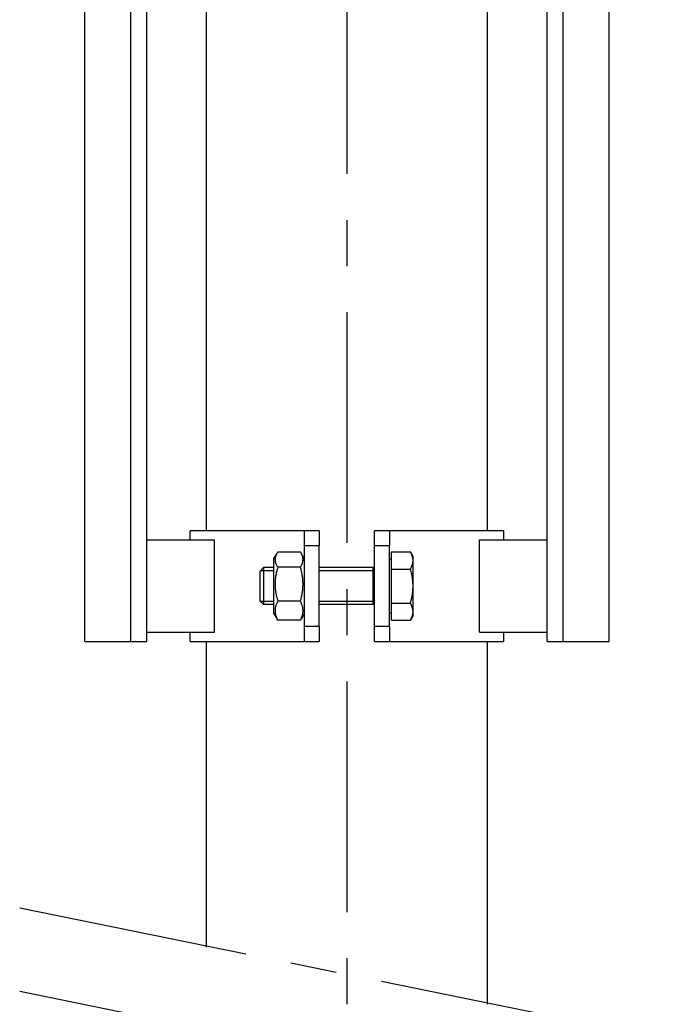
# Model space of a CAD drawing. Header units: millimetres. Extents: x 0 to 5940, y 0 to 4200.
# Tile 32 of 62: x 826 to 1003, y 2729 to 2996. Entities that reach past the tile are written whole.
import ezdxf

# ---------------------------------------------------------------- set-up
doc = ezdxf.new("R2010")
doc.units = ezdxf.units.MM
doc.header["$LTSCALE"] = 50
doc.linetypes.add('MITTE', pattern=[2, 1.25, -0.25, 0.25, -0.25])
for name, color, linetype in [('01-LINIE-025', 1, 'CONTINUOUS'), ('02-LINIE-035', 2, 'CONTINUOUS'), ('05-ACHSE', 1, 'MITTE')]:
    doc.layers.add(name, color=color, linetype=linetype)

# ---------------------------------------------------------------- blocks, each defined once
blk = doc.blocks.new('Hubmagnet_03')
at = {"layer": '02-LINIE-035'}
for p, q in [((-71.07, 207.5), (-71.07, 641.5)), ((-58.57, 207.5), (-58.57, 641.5)), ((-54.24, 207.5), (-54.24, 641.5)), ((54.24, 207.5), (54.24, 641.5)), ((58.57, 207.5), (58.57, 641.5)), ((71.07, 207.5), (71.07, 641.5)), ((-38.05, 237.5), (-38.05, 457.5)), ((38.05, 237.5), (38.05, 457.5)), ((-11.5, 237.5), (-42.5, 237.5)), ((-42.5, 235), (-42.5, 237.5)), ((-7.5, 237.5), (-11.5, 237.5)), ((-11.5, 233.5), (-11.5, 237.5)), ((-7.5, 237.5), (-7.5, 233.5)), ((11.5, 237.5), (7.5, 237.5)), ((7.5, 233.5), (7.5, 237.5)), ((42.5, 237.5), (11.5, 237.5)), ((11.5, 237.5), (11.5, 233.5)), ((42.5, 235), (42.5, 237.5)), ((-54.24, 235), (-35.86, 235)), ((-35.86, 210), (-35.86, 235)), ((35.86, 235), (54.24, 235)), ((35.86, 210), (35.86, 235)), ((-11.5, 233.5), (-7.5, 233.5)), ((-11.5, 211.5), (-11.5, 233.5)), ((-7.5, 211.5), (-7.5, 233.5)), ((7.5, 233.5), (11.5, 233.5)), ((7.5, 211.5), (7.5, 233.5)), ((11.5, 211.5), (11.5, 233.5)), ((-19.9, 229.8), (-18.96, 231.43)), ((-19.9, 229.8), (-19.9, 215.2)), ((-12.62, 231.72), (-18.78, 231.72)), ((-11.5, 229.8), (-12.44, 231.43)), ((12.1, 229.81), (11.5, 229.81)), ((12.1, 231.74), (17.19, 231.74)), ((12.1, 227.12), (12.1, 231.74)), ((17.9, 230.5), (17.19, 231.74)), ((17.9, 229.43), (17.9, 230.5)), ((-23.5, 226.58), (-22.58, 227.5)), ((-22.58, 227.5), (-22.58, 217.5)), ((-19.9, 227.5), (-22.58, 227.5)), ((-12.62, 227.62), (-18.78, 227.62)), ((7.5, 227.5), (-7.5, 227.5)), ((7, 227.5), (7, 217.5)), ((12.1, 227.12), (17.19, 227.12)), ((12.1, 217.88), (12.1, 227.12)), ((17.9, 222.5), (17.9, 229.43)), ((-23.5, 218.42), (-23.5, 226.58)), ((-19.9, 226.6), (-23.48, 226.6)), ((7, 226.6), (-7.5, 226.6)), ((17.9, 215.57), (17.9, 222.5)), ((-23.5, 218.42), (-22.58, 217.5)), ((-23.48, 218.4), (-19.9, 218.4)), ((-19.9, 217.5), (-22.58, 217.5)), ((-12.62, 218.4), (-18.78, 218.4)), ((-7.5, 218.4), (7, 218.4)), ((7.5, 217.5), (-7.5, 217.5)), ((12.1, 213.26), (12.1, 217.88)), ((12.1, 217.88), (17.19, 217.88)), ((-19.9, 215.2), (-18.96, 213.57)), ((-11.5, 215.2), (-12.44, 213.57)), ((12.1, 215.18), (11.5, 215.18)), ((17.9, 214.5), (17.19, 213.26)), ((17.9, 214.5), (17.9, 215.57)), ((-12.62, 213.28), (-18.78, 213.28)), ((-11.5, 207.5), (-11.5, 211.5)), ((-7.5, 211.5), (-11.5, 211.5)), ((-7.5, 211.5), (-7.5, 207.5)), ((7.5, 207.5), (7.5, 211.5)), ((11.5, 211.5), (7.5, 211.5)), ((11.5, 211.5), (11.5, 207.5)), ((12.1, 213.26), (17.19, 213.26)), ((-54.24, 210), (-35.86, 210)), ((-42.5, 207.5), (-42.5, 210)), ((35.86, 210), (54.24, 210)), ((42.5, 207.5), (42.5, 210)), ((-71.07, 207.5), (-58.57, 207.5)), ((-58.57, 207.5), (-54.24, 207.5)), ((-42.5, 207.5), (-11.5, 207.5)), ((-38.05, 124.64), (-38.05, 207.5)), ((-11.5, 207.5), (-7.5, 207.5)), ((7.5, 207.5), (11.5, 207.5)), ((11.5, 207.5), (42.5, 207.5)), ((38.05, 109.21), (38.05, 207.5)), ((54.24, 207.5), (58.57, 207.5)), ((58.57, 207.5), (71.07, 207.5))]:
    blk.add_line(p, q, dxfattribs=at)
for points, weights in [([(-18.78, 231.72), (-20.11, 229.67), (-18.78, 227.62)], [1, 1.15470053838, 1]), ([(-12.62, 227.62), (-11.29, 229.67), (-12.62, 231.72)], [1, 1.15470053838, 1]), ([(17.9, 229.43), (17.9, 230.5), (17.19, 231.74)], [1, 1.0379548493, 1]), ([(-18.78, 227.62), (-20.11, 223.01), (-18.78, 218.4)], [1, 1.15470053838, 1]), ([(-12.62, 218.4), (-11.29, 223.01), (-12.62, 227.62)], [1, 1.15470053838, 1]), ([(17.19, 227.12), (17.9, 228.36), (17.9, 229.43)], [1, 1.0379548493, 1]), ([(17.9, 222.5), (17.9, 224.64), (17.19, 227.12)], [1, 1.0379548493, 1]), ([(17.19, 217.88), (17.9, 220.36), (17.9, 222.5)], [1, 1.0379548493, 1]), ([(-18.78, 218.4), (-20.11, 215.84), (-18.78, 213.28)], [1, 1.15470053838, 1]), ([(-12.62, 213.28), (-11.29, 215.84), (-12.62, 218.4)], [1, 1.15470053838, 1]), ([(17.9, 215.57), (17.9, 216.64), (17.19, 217.88)], [1, 1.0379548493, 1]), ([(-18.78, 213.28), (-18.88, 213.43), (-18.96, 213.57)], [1, 1.0098266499, 1.01840491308]), ([(-12.44, 213.57), (-12.52, 213.43), (-12.62, 213.28)], [1.01840491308, 1.0098266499, 1]), ([(17.19, 213.26), (17.9, 214.5), (17.9, 215.57)], [1, 1.0379548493, 1])]:
    blk.add_rational_spline(points, weights, degree=2, dxfattribs=at)

msp = doc.modelspace()

# ---------------------------------------------------------------- linework, layer by layer
at = {"layer": '05-ACHSE'}
for p, q in [((914.53, 4016.46), (914.53, 1773)), ((825.85, 2755.05), (1003.22, 2719.09)), ((825.85, 2732.48), (1003.22, 2696.52))]:
    msp.add_line(p, q, dxfattribs=at)

# ---------------------------------------------------------------- block references
at = {"layer": '01-LINIE-025'}
msp.add_blockref('Hubmagnet_03', (914.53, 2619.78), dxfattribs=at)

doc.saveas('drawing.dxf')
